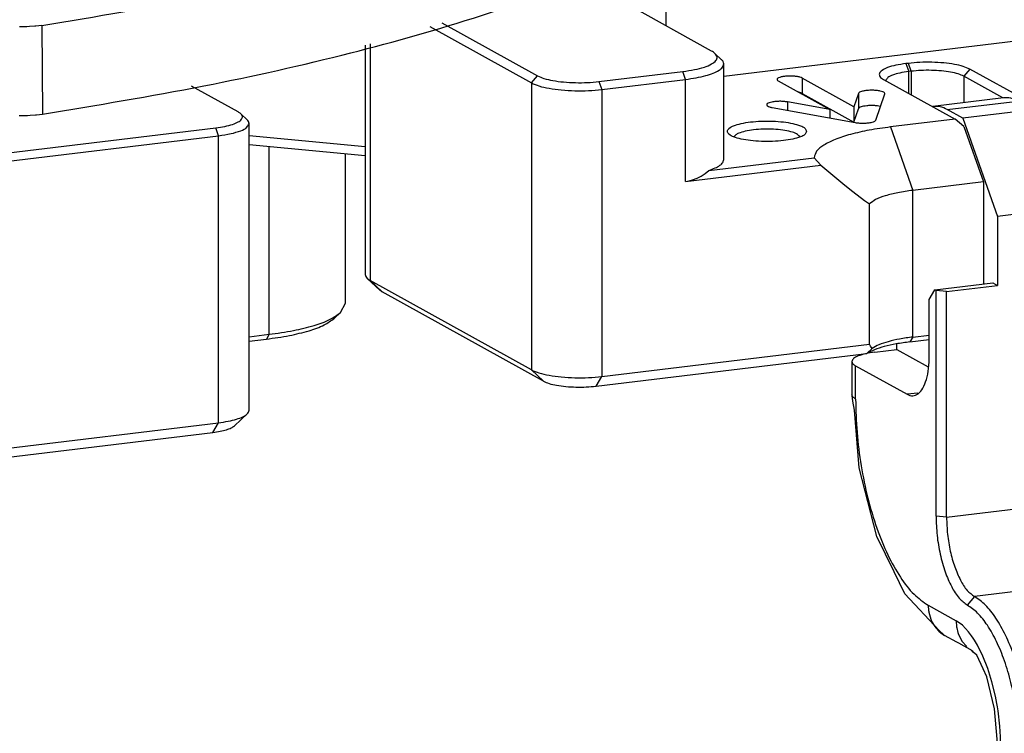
# Model space of a CAD drawing. Header units: inches. Extents: x -399 to 442, y -299 to 295.
# Tile 118 of 134: x 267 to 297, y 183 to 204. Entities that reach past the tile are written whole.
import ezdxf

# ---------------------------------------------------------------- set-up
doc = ezdxf.new("R2010")
doc.units = ezdxf.units.IN

# ---------------------------------------------------------------- blocks, each defined once
blk = doc.blocks.new('N2390-20306_4__359', base_point=(365.371, 215.331))
at = {"color": 7, "linetype": 'Continuous'}
for p, q in [((371.111, 252.408), (368.438, 252.086)), ((371.65, 252.287), (372.242, 251.959)), ((368.412, 252.079), (368.438, 252.086)), ((369.568, 251.636), (368.977, 251.965)), ((372.242, 251.959), (369.568, 251.636)), ((373.552, 248.237), (372.242, 251.959)), ((369.568, 251.636), (370.879, 247.915)), ((373.552, 248.237), (370.879, 247.915)), ((373.552, 245.629), (373.552, 248.237)), ((370.879, 247.915), (370.879, 245.307)), ((373.552, 245.744), (375.581, 245.988)), ((375.478, 245.862), (375.623, 245.965)), ((375.623, 245.965), (375.581, 245.988)), ((375.623, 237.417), (375.623, 245.965)), ((373.552, 245.629), (375.478, 245.862)), ((375.478, 245.862), (375.478, 237.313)), ((368.512, 245.135), (370.709, 245.401)), ((368.953, 245.074), (370.879, 245.307)), ((370.709, 245.401), (370.879, 245.307)), ((368.3, 244.77), (368.512, 245.135)), ((368.554, 245.112), (368.512, 245.135)), ((368.953, 245.074), (368.554, 245.112)), ((368.554, 236.563), (368.554, 245.112)), ((368.953, 236.526), (368.953, 245.074)), ((368.3, 242.645), (368.3, 244.77)), ((367.075, 242.878), (367.075, 243.093)), ((366.237, 242.777), (367.075, 242.878)), ((367.075, 242.878), (368.262, 242.219)), ((365.371, 242.425), (365.371, 241.16)), ((365.511, 242.261), (367.455, 241.182)), ((365.374, 241.136), (365.371, 241.16)), ((365.406, 240.924), (365.374, 241.136)), ((365.463, 240.583), (365.406, 240.924)), ((365.642, 238.404), (365.463, 240.583)), ((366.313, 235.794), (365.642, 238.404)), ((366.965, 234.454), (366.313, 235.794)), ((367.379, 233.627), (366.965, 234.454)), ((376.47, 234.358), (376.354, 234.512)), ((376.905, 234.032), (377.155, 233.792)), ((368.669, 232.239), (367.379, 233.627)), ((368.834, 232.093), (368.669, 232.239)), ((368.819, 232.088), (368.873, 232.054)), ((368.873, 232.054), (368.834, 232.093)), ((369.335, 231.799), (368.873, 232.054)), ((369.419, 231.753), (369.335, 231.799)), ((369.93, 231.467), (369.419, 231.753)), ((369.904, 231.48), (369.942, 231.458)), ((369.961, 231.422), (369.904, 231.48)), ((369.942, 231.458), (369.962, 231.45)), ((370.099, 231.3), (369.961, 231.422)), ((370.337, 230.787), (370.099, 231.3)), ((370.477, 230.479), (370.337, 230.787)), ((370.768, 229.276), (370.477, 230.479)), ((370.866, 228.126), (370.768, 229.276)), ((370.867, 227.945), (370.866, 228.126)), ((378.648, 228.31), (378.648, 222.36)), ((378.793, 228.413), (378.793, 222.463)), ((370.867, 227.945), (370.871, 227.203)), ((371.724, 221.61), (371.724, 227.56)), ((372.122, 221.572), (372.122, 227.522)), ((370.871, 227.203), (370.867, 226.415)), ((370.87, 225.501), (370.867, 226.415)), ((370.871, 225.429), (370.87, 225.501)), ((370.88, 221.941), (370.871, 225.429)), ((370.87, 221.664), (370.871, 221.731)), ((370.871, 221.731), (370.88, 221.941)), ((370.867, 220.701), (370.87, 221.664)), ((370.874, 220.768), (370.867, 220.701)), ((370.876, 220.557), (370.867, 220.701)), ((370.867, 220.701), (370.87, 220.691)), ((370.882, 220.49), (370.876, 220.557)), ((370.903, 219.925), (370.882, 220.49)), ((371.002, 219.126), (370.903, 219.925)), ((379.523, 219.559), (379.639, 219.404)), ((371.096, 218.676), (371.002, 219.126)), ((379.704, 219.358), (384.987, 216.426)), ((372.315, 218.939), (372.393, 218.808)), ((378.462, 215.639), (373.179, 218.571)), ((377.05, 217.949), (377.249, 217.999)), ((377.249, 217.999), (377.488, 218.048)), ((377.488, 218.048), (377.59, 218.066)), ((377.59, 218.066), (377.963, 218.12)), ((376.28, 217.557), (376.336, 217.62)), ((376.336, 217.62), (376.507, 217.742)), ((376.507, 217.742), (376.622, 217.8)), ((376.622, 217.8), (376.681, 217.826)), ((376.681, 217.826), (376.903, 217.906)), ((376.903, 217.906), (377.05, 217.949)), ((382.119, 217.651), (381.95, 217.745)), ((376.231, 217.428), (376.261, 217.527)), ((376.236, 217.371), (376.231, 217.428)), ((376.265, 217.3), (376.236, 217.371)), ((376.261, 217.527), (376.28, 217.557)), ((376.326, 217.222), (376.265, 217.3)), ((376.359, 217.191), (376.326, 217.222)), ((376.512, 217.088), (376.359, 217.191)), ((376.512, 217.088), (376.681, 216.994)), ((376.888, 216.898), (376.681, 216.994)), ((376.958, 216.871), (376.888, 216.898)), ((377.148, 216.81), (376.958, 216.871)), ((377.34, 216.758), (377.148, 216.81)), ((377.507, 216.72), (377.34, 216.758)), ((377.819, 216.663), (377.507, 216.72)), ((377.919, 216.647), (377.819, 216.663)), ((378.142, 216.618), (377.919, 216.647)), ((378.613, 216.573), (378.142, 216.618)), ((378.857, 216.559), (378.613, 216.573)), ((378.973, 216.554), (378.857, 216.559)), ((379.353, 216.546), (378.973, 216.554)), ((379.575, 216.547), (379.353, 216.546)), ((379.851, 216.555), (379.575, 216.547)), ((380.15, 216.571), (379.851, 216.555)), ((380.269, 216.579), (380.15, 216.571)), ((380.668, 216.619), (380.269, 216.579)), ((384.987, 216.426), (378.462, 215.639)), ((380.418, 216.188), (380.417, 216.186)), ((381.934, 216.184), (381.914, 216.205)), ((384.987, 216.426), (385.366, 216.115)), ((378.348, 215.331), (378.462, 215.639))]:
    blk.add_line(p, q, dxfattribs=at)
at = {"color": 1, "linetype": 'Continuous'}
for p, q in [((368.977, 251.965), (371.65, 252.287)), ((365.511, 240.996), (365.511, 242.261)), ((365.382, 241.112), (365.511, 240.996)), ((367.863, 241.231), (367.455, 241.182)), ((375.478, 237.313), (375.623, 237.417)), ((368.953, 236.526), (375.478, 237.313)), ((368.953, 236.526), (368.554, 236.563)), ((376.535, 234.312), (370.009, 233.525)), ((370.009, 233.525), (369.737, 233.202)), ((368.258, 233.192), (369.315, 232.606)), ((368.281, 232.931), (368.354, 232.67)), ((368.354, 232.67), (368.398, 232.57)), ((368.398, 232.57), (368.48, 232.426)), ((369.552, 232.436), (369.315, 232.606)), ((369.315, 232.606), (369.331, 232.383)), ((368.48, 232.426), (368.546, 232.336)), ((368.546, 232.336), (368.655, 232.217)), ((368.655, 232.217), (368.742, 232.143)), ((369.331, 232.383), (369.337, 232.345)), ((369.337, 232.345), (369.384, 232.159)), ((369.384, 232.159), (369.41, 232.084)), ((369.785, 232.193), (369.552, 232.436)), ((369.901, 232.041), (369.785, 232.193)), ((368.742, 232.143), (368.819, 232.088)), ((369.41, 232.084), (369.516, 231.872)), ((369.516, 231.872), (369.536, 231.84)), ((369.536, 231.84), (369.713, 231.629)), ((369.963, 231.95), (369.901, 232.041)), ((370.014, 231.872), (369.963, 231.95)), ((370.123, 231.687), (370.014, 231.872)), ((370.328, 231.272), (370.123, 231.687)), ((370.512, 230.805), (370.328, 231.272)), ((370.67, 230.299), (370.512, 230.805)), ((370.801, 229.756), (370.67, 230.299)), ((370.856, 229.476), (370.801, 229.756)), ((370.877, 229.353), (370.856, 229.476)), ((370.902, 229.191), (370.877, 229.353)), ((370.969, 228.619), (370.902, 229.191)), ((370.996, 228.209), (370.969, 228.619)), ((371.005, 227.804), (370.996, 228.209)), ((378.648, 228.31), (372.122, 227.522)), ((378.648, 228.31), (378.793, 228.413)), ((370.867, 227.945), (370.875, 227.923)), ((370.875, 227.923), (370.912, 227.871)), ((370.912, 227.871), (370.923, 227.86)), ((370.923, 227.86), (371.005, 227.804)), ((371.005, 227.804), (371.005, 227.039)), ((371.724, 227.56), (372.122, 227.522)), ((371.005, 227.039), (371.005, 226.273)), ((370.867, 226.415), (370.874, 226.481)), ((370.876, 226.39), (370.867, 226.415)), ((370.912, 226.34), (370.876, 226.39)), ((370.923, 226.33), (370.912, 226.34)), ((371.005, 226.273), (370.923, 226.33)), ((371.005, 226.273), (371.005, 225.869)), ((371.005, 225.869), (371.005, 220.559)), ((378.648, 222.36), (378.793, 222.463)), ((378.648, 222.36), (372.122, 221.572)), ((371.724, 221.61), (372.122, 221.572)), ((370.87, 220.691), (370.875, 220.678)), ((370.875, 220.678), (370.923, 220.616)), ((370.923, 220.616), (371.005, 220.559)), ((371.01, 220.273), (371.005, 220.559)), ((371.026, 219.983), (371.01, 220.273)), ((371.034, 219.884), (371.026, 219.983)), ((371.081, 219.447), (371.034, 219.884)), ((371.118, 219.204), (371.081, 219.447)), ((371.17, 218.917), (371.118, 219.204)), ((379.704, 219.358), (373.179, 218.571)), ((371.221, 218.691), (371.17, 218.917)), ((373.179, 218.571), (373.065, 218.435)), ((377.963, 218.12), (377.963, 217.857)), ((381.95, 217.745), (381.95, 217.268)), ((382.119, 216.998), (382.119, 217.651))]:
    blk.add_line(p, q, dxfattribs=at)
at = {"color": 7, "linetype": 'Continuous'}
for points, knots in [([(371.65, 252.287), (371.561, 252.331), (371.391, 252.414), (371.202, 252.41), (371.111, 252.408)], [0, 0, 0, 0, 0.2924376, 0.5596202, 0.5596202, 0.5596202, 0.5596202]), ([(368.977, 251.965), (368.888, 252.008), (368.717, 252.091), (368.528, 252.087), (368.438, 252.086)], [0, 0, 0, 0, 0.2924371, 0.5596193, 0.5596193, 0.5596193, 0.5596193]), ([(366.237, 242.777), (366.117, 242.76), (365.901, 242.73), (365.636, 242.648), (365.432, 242.567), (365.387, 242.464), (365.371, 242.425)], [0, 0, 0, 0, 0.3601202, 0.6484804, 0.8500044, 0.9740737, 0.9740737, 0.9740737, 0.9740737]), ([(367.455, 241.182), (367.528, 241.153), (367.671, 241.095), (367.908, 241.202), (368.078, 241.433), (368.205, 241.763), (368.286, 242.179), (368.295, 242.483), (368.3, 242.645)], [0, 0, 0, 0, 0.225717, 0.444651, 0.717926, 1.070093, 1.497575, 1.982445, 1.982445, 1.982445, 1.982445]), ([(365.371, 242.425), (365.38, 242.395), (365.403, 242.322), (365.471, 242.284), (365.511, 242.261)], [0, 0, 0, 0, 0.0912407, 0.2232564, 0.2232564, 0.2232564, 0.2232564]), ([(365.371, 241.16), (365.371, 241.152), (365.372, 241.135), (365.378, 241.12), (365.382, 241.112)], [0, 0, 0, 0, 0.02386407, 0.04891907, 0.04891907, 0.04891907, 0.04891907]), ([(375.623, 237.417), (375.628, 237.236), (375.637, 236.873), (375.706, 236.334), (375.813, 235.81), (375.959, 235.323), (376.13, 234.887), (376.282, 234.632), (376.354, 234.512)], [0, 0, 0, 0, 0.540739, 1.089624, 1.629106, 2.142189, 2.613513, 3.030614, 3.030614, 3.030614, 3.030614]), ([(375.478, 237.313), (375.485, 237.098), (375.5, 236.666), (375.607, 236.036), (375.768, 235.45), (375.982, 234.952), (376.22, 234.553), (376.439, 234.386), (376.535, 234.312)], [0, 0, 0, 0, 0.645986, 1.295609, 1.912228, 2.462791, 2.922544, 3.282491, 3.282491, 3.282491, 3.282491]), ([(368.554, 236.563), (368.562, 236.322), (368.578, 235.838), (368.698, 235.133), (368.878, 234.476), (369.118, 233.919), (369.385, 233.471), (369.63, 233.284), (369.737, 233.202)], [0, 0, 0, 0, 0.723504, 1.451082, 2.141695, 2.758326, 3.273249, 3.676389, 3.676389, 3.676389, 3.676389]), ([(368.953, 236.526), (368.96, 236.31), (368.974, 235.878), (369.082, 235.249), (369.242, 234.662), (369.456, 234.165), (369.694, 233.765), (369.913, 233.598), (370.009, 233.525)], [0, 0, 0, 0, 0.645986, 1.295609, 1.912228, 2.462791, 2.922544, 3.282491, 3.282491, 3.282491, 3.282491]), ([(376.905, 234.032), (376.845, 234.087), (376.731, 234.192), (376.598, 234.273), (376.535, 234.312)], [0, 0, 0, 0, 0.24309, 0.4653494, 0.4653494, 0.4653494, 0.4653494]), ([(378.648, 228.31), (378.636, 228.692), (378.614, 229.46), (378.442, 230.59), (378.183, 231.663), (377.832, 232.618), (377.432, 233.426), (377.069, 233.843), (376.905, 234.032)], [0, 0, 0, 0, 1.145481, 2.303269, 3.421653, 4.452236, 5.354712, 6.10334, 6.10334, 6.10334, 6.10334]), ([(378.793, 228.413), (378.782, 228.772), (378.761, 229.494), (378.6, 230.556), (378.356, 231.565), (378.026, 232.463), (377.65, 233.223), (377.309, 233.614), (377.155, 233.792)], [0, 0, 0, 0, 1.076752, 2.165072, 3.216354, 4.185101, 5.033429, 5.737139, 5.737139, 5.737139, 5.737139]), ([(372.122, 227.522), (372.114, 227.844), (372.098, 228.493), (371.974, 229.456), (371.783, 230.391), (371.525, 231.262), (371.212, 232.038), (370.851, 232.684), (370.469, 233.2), (370.152, 233.424), (370.009, 233.525)], [0, 0, 0, 0, 0.965604, 1.945755, 2.909115, 3.825334, 4.666983, 5.411807, 6.045851, 6.568707, 6.568707, 6.568707, 6.568707]), ([(371.724, 227.56), (371.716, 227.862), (371.701, 228.472), (371.584, 229.378), (371.405, 230.256), (371.162, 231.075), (370.868, 231.804), (370.529, 232.412), (370.17, 232.897), (369.872, 233.107), (369.737, 233.202)], [0, 0, 0, 0, 0.907668, 1.82901, 2.734568, 3.595814, 4.386964, 5.087098, 5.6831, 6.174585, 6.174585, 6.174585, 6.174585]), ([(378.793, 222.463), (378.797, 222.282), (378.806, 221.919), (378.876, 221.38), (378.982, 220.856), (379.128, 220.369), (379.3, 219.933), (379.452, 219.678), (379.523, 219.559)], [0, 0, 0, 0, 0.540738, 1.089622, 1.629103, 2.142186, 2.613509, 3.03061, 3.03061, 3.03061, 3.03061]), ([(378.648, 222.36), (378.655, 222.144), (378.669, 221.712), (378.777, 221.082), (378.937, 220.496), (379.151, 219.999), (379.389, 219.599), (379.608, 219.432), (379.704, 219.358)], [0, 0, 0, 0, 0.645986, 1.295609, 1.912228, 2.462791, 2.922544, 3.282491, 3.282491, 3.282491, 3.282491]), ([(371.724, 221.61), (371.732, 221.368), (371.747, 220.884), (371.869, 220.179), (372.044, 219.521), (372.228, 219.126), (372.315, 218.939)], [0, 0, 0, 0, 0.723501, 1.451076, 2.141687, 2.758316, 2.758316, 2.758316, 2.758316]), ([(372.122, 221.572), (372.129, 221.357), (372.144, 220.925), (372.251, 220.295), (372.412, 219.709), (372.626, 219.211), (372.864, 218.811), (373.083, 218.644), (373.179, 218.571)], [0, 0, 0, 0, 0.645986, 1.295609, 1.912228, 2.462791, 2.922544, 3.282491, 3.282491, 3.282491, 3.282491]), ([(381.95, 217.745), (381.811, 217.806), (381.491, 217.948), (380.917, 218.066), (380.236, 218.158), (379.487, 218.198), (378.72, 218.193), (378.212, 218.144), (377.963, 218.12)], [0, 0, 0, 0, 0.454191, 1.047611, 1.748557, 2.514407, 3.296869, 4.046262, 4.046262, 4.046262, 4.046262]), ([(380.668, 216.619), (380.888, 216.65), (381.29, 216.707), (381.819, 216.851), (382.18, 217.011), (382.425, 217.222), (382.365, 217.512), (382.211, 217.599), (382.119, 217.651)], [0, 0, 0, 0, 0.669426, 1.21922, 1.623071, 1.883635, 2.088999, 2.39368, 2.39368, 2.39368, 2.39368]), ([(382.15, 216.337), (382.136, 216.366), (382.099, 216.442), (381.939, 216.495), (381.734, 216.55), (381.467, 216.582), (381.175, 216.594), (380.882, 216.582), (380.618, 216.55), (380.405, 216.495), (380.262, 216.442), (380.177, 216.337), (380.262, 216.233), (380.405, 216.179), (380.618, 216.124), (380.882, 216.093), (381.175, 216.081), (381.467, 216.093), (381.734, 216.124), (381.939, 216.179), (382.099, 216.233), (382.136, 216.309), (382.15, 216.337)], [0, 0, 0, 0, 0.091423, 0.246753, 0.469562, 0.743714, 1.045259, 1.346803, 1.620955, 1.843764, 1.999094, 2.090517, 2.18194, 2.33727, 2.560079, 2.834231, 3.135776, 3.43732, 3.711472, 3.934281, 4.089611, 4.181034, 4.181034, 4.181034, 4.181034]), ([(381.914, 216.205), (381.877, 216.226), (381.785, 216.278), (381.605, 216.313), (381.385, 216.341), (381.142, 216.348), (380.902, 216.336), (380.693, 216.303), (380.526, 216.265), (380.449, 216.21), (380.418, 216.188)], [0, 0, 0, 0, 0.128162, 0.314332, 0.543733, 0.794526, 1.041974, 1.261779, 1.433492, 1.545417, 1.545417, 1.545417, 1.545417])]:
    blk.add_open_spline(points, degree=3, knots=knots, dxfattribs=at)
at = {"color": 1, "linetype": 'Continuous'}
for points, knots in [([(365.511, 240.996), (365.522, 240.577), (365.543, 239.734), (365.704, 238.481), (365.952, 237.266), (366.288, 236.134), (366.695, 235.126), (367.163, 234.285), (367.66, 233.614), (368.072, 233.324), (368.258, 233.192)], [0, 0, 0, 0, 1.255285, 2.529481, 3.781849, 4.972935, 6.067078, 7.035348, 7.859606, 8.53932, 8.53932, 8.53932, 8.53932]), ([(368.258, 233.192), (368.259, 233.148), (368.261, 233.061), (368.274, 232.974), (368.281, 232.931)], [0, 0, 0, 0, 0.1318122, 0.2621425, 0.2621425, 0.2621425, 0.2621425])]:
    blk.add_open_spline(points, degree=3, knots=knots, dxfattribs=at)
blk = doc.blocks.new('N2390-20301_2__380', base_point=(320.625, 251.742))
at = {"color": 7, "linetype": 'Continuous'}
for p, q in [((334.146, 255.103), (333.869, 255.1)), ((334.242, 255.107), (334.146, 255.103)), ((334.445, 255.122), (334.242, 255.107)), ((334.482, 255.125), (334.445, 255.122)), ((334.707, 255.153), (334.482, 255.125)), ((333.853, 251.743), (333.897, 251.742)), ((333.897, 251.742), (334.174, 251.745)), ((334.174, 251.745), (334.27, 251.749)), ((334.27, 251.749), (334.474, 251.764)), ((334.474, 251.764), (334.511, 251.767)), ((334.511, 251.767), (334.736, 251.795))]:
    blk.add_line(p, q, dxfattribs=at)
at = {"color": 1, "linetype": 'Continuous'}
blk.add_line((334.707, 255.153), (334.736, 251.795), dxfattribs=at)
at = {"color": 7, "linetype": 'Continuous'}
for points, knots in [([(334.707, 255.153), (336.756, 255.489), (340.69, 256.134), (346.26, 257.385), (351.216, 258.775), (355.47, 260.328), (359.019, 261.944), (360.956, 263.314), (361.835, 263.935)], [0, 0, 0, 0, 6.227791, 11.956406, 17.117473, 21.656897, 25.540171, 28.762113, 28.762113, 28.762113, 28.762113]), ([(334.736, 251.795), (336.775, 252.13), (340.691, 252.774), (346.237, 254.02), (351.173, 255.406), (355.41, 256.953), (358.948, 258.562), (360.881, 259.926), (361.758, 260.544)], [0, 0, 0, 0, 6.199841, 11.903431, 17.043116, 21.56536, 25.435965, 28.649652, 28.649652, 28.649652, 28.649652])]:
    blk.add_open_spline(points, degree=3, knots=knots, dxfattribs=at)
blk = doc.blocks.new('N2390-20304_adpater_plate__382', base_point=(243.82, 232.272))
at = {"color": 1, "linetype": 'Continuous'}
for p, q in [((358.323, 256.586), (358.323, 255.143)), ((347.142, 254.457), (347.142, 245.494)), ((359.074, 253.107), (358.968, 253.407)), ((367.416, 253.704), (367.521, 253.404)), ((367.612, 253.415), (367.506, 253.715)), ((367.521, 252.574), (367.521, 253.404)), ((367.612, 253.415), (367.612, 252.523)), ((369.832, 253.496), (369.605, 253.227)), ((353.244, 252.974), (353.471, 253.243)), ((355.796, 253.024), (355.902, 252.724)), ((359.074, 249.243), (359.074, 253.107)), ((363.488, 253.159), (363.488, 252.579)), ((369.605, 253.227), (369.605, 252.227)), ((353.244, 252.974), (353.244, 242.108)), ((355.902, 252.724), (355.902, 241.857)), ((365.618, 252.578), (365.618, 251.998)), ((362.931, 252.254), (362.931, 251.938)), ((341.401, 250.974), (341.295, 251.274)), ((366.827, 251.305), (367.672, 248.904)), ((341.401, 240.107), (341.401, 250.974)), ((367.672, 243.35), (367.672, 248.904)), ((347.595, 245.066), (347.142, 245.494)), ((367.672, 243.35), (367.566, 243.167)), ((353.697, 241.679), (353.244, 242.108)), ((355.69, 241.491), (355.902, 241.857)), ((341.19, 239.741), (341.401, 240.107))]:
    blk.add_line(p, q, dxfattribs=at)
at = {"color": 7, "linetype": 'Continuous'}
for p, q in [((360.057, 254.181), (356.887, 255.94)), ((349.857, 255.249), (353.471, 253.243)), ((360.517, 253.228), (377.582, 255.288)), ((349.391, 255.113), (353.244, 252.974)), ((346.954, 254.402), (346.954, 245.713)), ((360.426, 253.866), (360.185, 254.091)), ((355.796, 253.024), (358.968, 253.407)), ((360.517, 250.071), (360.517, 253.693)), ((367.506, 253.715), (367.416, 253.704)), ((367.612, 253.415), (367.521, 253.404)), ((372.537, 251.995), (369.832, 253.496)), ((355.902, 252.724), (359.074, 253.107)), ((362.582, 253.049), (364.54, 251.962)), ((365.447, 252.072), (363.488, 253.159)), ((366.569, 253.102), (369.274, 251.601)), ((366.657, 253.073), (366.656, 253.054)), ((371.086, 252.405), (369.605, 253.227)), ((342.142, 251.876), (340.382, 252.852)), ((363.367, 252.621), (363.345, 252.626)), ((363.488, 252.579), (365.447, 251.492)), ((365.618, 252.578), (365.447, 252.072)), ((366.28, 251.568), (366.614, 252.555)), ((362.358, 252.042), (365.495, 251.473)), ((364.54, 251.962), (362.931, 252.254)), ((364.54, 251.962), (364.54, 251.646)), ((365.447, 252.072), (365.447, 251.492)), ((365.447, 251.492), (365.618, 251.998)), ((366.448, 252.084), (366.454, 252.082)), ((342.483, 251.582), (342.242, 251.806)), ((369.274, 251.601), (366.827, 251.305)), ((369.606, 251.328), (369.274, 251.601)), ((328.607, 249.742), (341.295, 251.274)), ((342.556, 240.576), (342.556, 251.443)), ((369.606, 251.328), (370.346, 249.227)), ((328.713, 249.442), (341.401, 250.974)), ((346.954, 250.556), (342.556, 250.971)), ((360.918, 250.944), (360.911, 250.925)), ((363.403, 250.925), (363.393, 250.949)), ((346.954, 250.211), (342.556, 250.625)), ((359.956, 249.662), (363.94, 250.143)), ((364.191, 249.861), (363.94, 250.143)), ((359.074, 249.243), (364.191, 249.861)), ((359.817, 249.541), (359.956, 249.662)), ((364.191, 249.861), (364.87, 249.29)), ((359.165, 249.257), (359.343, 249.299)), ((359.343, 249.299), (359.511, 249.361)), ((359.511, 249.361), (359.669, 249.442)), ((359.669, 249.442), (359.817, 249.541)), ((364.87, 249.29), (365.097, 249.106)), ((359.074, 249.243), (359.165, 249.257)), ((365.097, 249.106), (365.399, 248.866)), ((370.346, 249.227), (367.672, 248.904)), ((370.346, 249.227), (370.346, 245.357)), ((365.399, 248.866), (365.848, 248.525)), ((365.848, 248.525), (366.033, 248.392)), ((366.033, 243.08), (366.033, 248.392)), ((347.028, 245.574), (347.509, 245.126)), ((353.244, 242.108), (347.142, 245.494)), ((353.697, 241.679), (347.595, 245.066)), ((367.672, 243.35), (368.3, 243.426)), ((355.902, 241.857), (366.033, 243.08)), ((366.072, 243.009), (366.033, 243.08)), ((366.135, 242.922), (366.072, 243.009)), ((367.566, 243.167), (368.3, 243.256)), ((355.69, 241.491), (365.94, 242.728)), ((366.135, 242.922), (365.94, 242.728)), ((342.001, 239.989), (342.483, 240.437)), ((328.713, 238.576), (341.401, 240.107)), ((328.501, 238.21), (341.19, 239.741))]:
    blk.add_line(p, q, dxfattribs=at)
for points, knots in [([(360.185, 254.091), (360.166, 254.106), (360.126, 254.14), (360.081, 254.167), (360.057, 254.181)], [0, 0, 0, 0, 0.0731357, 0.1572313, 0.1572313, 0.1572313, 0.1572313]), ([(358.968, 253.407), (359.118, 253.428), (359.394, 253.467), (359.762, 253.558), (360.037, 253.67), (360.223, 253.787), (360.293, 253.967), (360.222, 254.048), (360.185, 254.091)], [0, 0, 0, 0, 0.453106, 0.836462, 1.134373, 1.342267, 1.484341, 1.641221, 1.641221, 1.641221, 1.641221]), ([(360.517, 253.693), (360.512, 253.723), (360.501, 253.791), (360.452, 253.84), (360.426, 253.866)], [0, 0, 0, 0, 0.0904547, 0.2002853, 0.2002853, 0.2002853, 0.2002853]), ([(369.832, 253.496), (369.751, 253.532), (369.564, 253.614), (369.229, 253.683), (368.832, 253.737), (368.395, 253.76), (367.948, 253.757), (367.651, 253.729), (367.506, 253.715)], [0, 0, 0, 0, 0.264945, 0.611106, 1.019991, 1.466738, 1.923173, 2.360319, 2.360319, 2.360319, 2.360319]), ([(359.074, 253.107), (359.21, 253.125), (359.466, 253.16), (359.818, 253.239), (360.109, 253.331), (360.323, 253.436), (360.48, 253.549), (360.506, 253.65), (360.517, 253.693)], [0, 0, 0, 0, 0.411699, 0.775584, 1.08122, 1.322067, 1.498699, 1.628218, 1.628218, 1.628218, 1.628218]), ([(367.416, 253.704), (367.287, 253.686), (367.052, 253.653), (366.744, 253.569), (366.533, 253.475), (366.39, 253.352), (366.425, 253.183), (366.515, 253.132), (366.569, 253.102)], [0, 0, 0, 0, 0.390499, 0.711212, 0.946791, 1.098787, 1.218583, 1.396313, 1.396313, 1.396313, 1.396313]), ([(367.521, 253.404), (367.407, 253.388), (367.199, 253.359), (366.939, 253.282), (366.739, 253.205), (366.68, 253.11), (366.657, 253.073)], [0, 0, 0, 0, 0.344661, 0.6250006, 0.8270767, 0.9547224, 0.9547224, 0.9547224, 0.9547224]), ([(369.605, 253.227), (369.536, 253.258), (369.376, 253.328), (369.089, 253.388), (368.749, 253.434), (368.374, 253.453), (367.99, 253.451), (367.736, 253.427), (367.612, 253.415)], [0, 0, 0, 0, 0.227095, 0.523805, 0.874278, 1.257204, 1.648434, 2.023131, 2.023131, 2.023131, 2.023131]), ([(353.471, 253.243), (353.551, 253.207), (353.738, 253.125), (354.073, 253.056), (354.47, 253.002), (354.907, 252.979), (355.354, 252.981), (355.651, 253.01), (355.796, 253.024)], [0, 0, 0, 0, 0.264945, 0.611106, 1.019991, 1.466738, 1.923173, 2.360319, 2.360319, 2.360319, 2.360319]), ([(363.488, 253.159), (363.459, 253.171), (363.392, 253.199), (363.27, 253.22), (363.128, 253.233), (362.976, 253.234), (362.83, 253.224), (362.702, 253.204), (362.61, 253.173), (362.542, 253.142), (362.531, 253.078), (362.563, 253.06), (362.582, 253.049)], [0, 0, 0, 0, 0.093696, 0.219463, 0.367114, 0.52346, 0.674247, 0.805899, 0.907357, 0.973009, 1.013839, 1.071925, 1.071925, 1.071925, 1.071925]), ([(353.244, 252.974), (353.336, 252.933), (353.55, 252.839), (353.933, 252.76), (354.386, 252.699), (354.886, 252.672), (355.397, 252.675), (355.736, 252.708), (355.902, 252.724)], [0, 0, 0, 0, 0.302794, 0.698407, 1.165704, 1.676271, 2.197912, 2.697508, 2.697508, 2.697508, 2.697508]), ([(366.614, 252.555), (366.612, 252.57), (366.606, 252.609), (366.531, 252.64), (366.436, 252.669), (366.305, 252.688), (366.158, 252.698), (366.007, 252.695), (365.865, 252.682), (365.75, 252.656), (365.661, 252.63), (365.63, 252.592), (365.618, 252.578)], [0, 0, 0, 0, 0.041838, 0.111432, 0.216661, 0.351048, 0.503152, 0.659231, 0.805065, 0.927694, 1.017421, 1.07197, 1.07197, 1.07197, 1.07197]), ([(362.931, 252.254), (362.885, 252.26), (362.787, 252.275), (362.636, 252.279), (362.487, 252.272), (362.352, 252.256), (362.245, 252.227), (362.172, 252.199), (362.133, 252.144), (362.18, 252.093), (362.255, 252.064), (362.32, 252.05), (362.358, 252.042)], [0, 0, 0, 0, 0.141718, 0.296733, 0.450951, 0.590376, 0.70288, 0.780514, 0.826137, 0.874384, 0.956065, 1.072055, 1.072055, 1.072055, 1.072055]), ([(363.488, 252.579), (363.471, 252.587), (363.432, 252.605), (363.39, 252.615), (363.367, 252.621)], [0, 0, 0, 0, 0.056896, 0.1284139, 0.1284139, 0.1284139, 0.1284139]), ([(366.448, 252.084), (366.41, 252.091), (366.329, 252.107), (366.2, 252.116), (366.066, 252.118), (365.935, 252.109), (365.817, 252.093), (365.724, 252.068), (365.652, 252.043), (365.627, 252.011), (365.618, 251.998)], [0, 0, 0, 0, 0.1162305, 0.2477219, 0.3853264, 0.5193232, 0.6403265, 0.7402324, 0.813444, 0.8598487, 0.8598487, 0.8598487, 0.8598487]), ([(341.295, 251.274), (341.412, 251.29), (341.626, 251.32), (341.913, 251.392), (342.126, 251.479), (342.271, 251.569), (342.326, 251.71), (342.271, 251.773), (342.242, 251.806)], [0, 0, 0, 0, 0.352417, 0.650585, 0.882293, 1.043988, 1.15449, 1.27651, 1.27651, 1.27651, 1.27651]), ([(342.242, 251.806), (342.227, 251.818), (342.196, 251.844), (342.161, 251.865), (342.142, 251.876)], [0, 0, 0, 0, 0.0568815, 0.1222866, 0.1222866, 0.1222866, 0.1222866]), ([(342.556, 251.443), (342.552, 251.467), (342.542, 251.521), (342.504, 251.56), (342.483, 251.582)], [0, 0, 0, 0, 0.0723654, 0.1602325, 0.1602325, 0.1602325, 0.1602325]), ([(363.657, 251.142), (363.64, 251.181), (363.595, 251.284), (363.388, 251.366), (363.119, 251.448), (362.764, 251.502), (362.365, 251.531), (361.948, 251.531), (361.549, 251.502), (361.197, 251.448), (360.92, 251.366), (360.732, 251.284), (360.628, 251.142), (360.732, 250.999), (360.92, 250.917), (361.197, 250.836), (361.549, 250.782), (361.948, 250.752), (362.365, 250.752), (362.764, 250.782), (363.119, 250.836), (363.388, 250.917), (363.595, 250.999), (363.64, 251.102), (363.657, 251.142)], [0, 0, 0, 0, 0.125121, 0.328982, 0.620777, 0.98488, 1.395712, 1.822656, 2.233487, 2.597591, 2.889385, 3.093247, 3.218367, 3.343487, 3.54735, 3.839144, 4.203247, 4.614079, 5.041023, 5.451855, 5.815957, 6.107753, 6.311614, 6.436735, 6.436735, 6.436735, 6.436735]), ([(365.495, 251.473), (365.548, 251.466), (365.657, 251.45), (365.824, 251.448), (365.986, 251.458), (366.122, 251.483), (366.228, 251.509), (366.266, 251.552), (366.28, 251.568)], [0, 0, 0, 0, 0.1585209, 0.3315525, 0.4996863, 0.6442478, 0.750434, 0.8129206, 0.8129206, 0.8129206, 0.8129206]), ([(341.401, 250.974), (341.561, 250.996), (341.848, 251.036), (342.202, 251.145), (342.474, 251.254), (342.533, 251.391), (342.556, 251.443)], [0, 0, 0, 0, 0.480157, 0.864636, 1.133335, 1.298761, 1.298761, 1.298761, 1.298761]), ([(363.393, 250.949), (363.356, 250.983), (363.263, 251.07), (363.035, 251.133), (362.743, 251.192), (362.393, 251.222), (362.023, 251.227), (361.666, 251.202), (361.351, 251.157), (361.167, 251.095), (361.087, 251.067)], [0, 0, 0, 0, 0.147785, 0.380464, 0.688521, 1.048135, 1.428812, 1.797616, 2.122972, 2.378675, 2.378675, 2.378675, 2.378675]), ([(366.827, 251.305), (366.557, 251.269), (366.047, 251.199), (365.348, 251.042), (364.767, 250.86), (364.338, 250.651), (364.024, 250.429), (363.965, 250.228), (363.94, 250.143)], [0, 0, 0, 0, 0.817792, 1.541492, 2.150604, 2.632151, 2.986737, 3.246235, 3.246235, 3.246235, 3.246235]), ([(361.087, 251.067), (361.048, 251.05), (360.982, 251.022), (360.937, 250.966), (360.918, 250.944)], [0, 0, 0, 0, 0.1238978, 0.2114772, 0.2114772, 0.2114772, 0.2114772]), ([(359.956, 249.662), (360.037, 249.69), (360.183, 249.74), (360.36, 249.839), (360.488, 249.943), (360.508, 250.032), (360.517, 250.071)], [0, 0, 0, 0, 0.2569429, 0.4602604, 0.6122632, 0.7281463, 0.7281463, 0.7281463, 0.7281463]), ([(367.672, 248.904), (367.483, 248.878), (367.131, 248.83), (366.662, 248.711), (366.289, 248.586), (366.109, 248.45), (366.033, 248.392)], [0, 0, 0, 0, 0.572709, 1.063724, 1.454667, 1.737902, 1.737902, 1.737902, 1.737902]), ([(346.954, 245.713), (346.959, 245.689), (346.968, 245.635), (347.006, 245.596), (347.028, 245.574)], [0, 0, 0, 0, 0.0723619, 0.1602241, 0.1602241, 0.1602241, 0.1602241]), ([(347.028, 245.574), (347.044, 245.56), (347.08, 245.53), (347.12, 245.507), (347.142, 245.494)], [0, 0, 0, 0, 0.065009, 0.1397598, 0.1397598, 0.1397598, 0.1397598]), ([(347.509, 245.126), (347.522, 245.116), (347.548, 245.093), (347.579, 245.076), (347.595, 245.066)], [0, 0, 0, 0, 0.0487568, 0.1048202, 0.1048202, 0.1048202, 0.1048202]), ([(367.672, 243.35), (367.506, 243.328), (367.193, 243.285), (366.765, 243.186), (366.411, 243.078), (366.219, 242.97), (366.135, 242.922)], [0, 0, 0, 0, 0.503595, 0.947149, 1.317479, 1.606591, 1.606591, 1.606591, 1.606591]), ([(367.566, 243.167), (367.393, 243.144), (367.066, 243.1), (366.617, 242.998), (366.241, 242.887), (366.032, 242.777), (365.94, 242.728)], [0, 0, 0, 0, 0.524279, 0.989362, 1.38241, 1.695129, 1.695129, 1.695129, 1.695129]), ([(353.244, 242.108), (353.336, 242.067), (353.55, 241.972), (353.933, 241.893), (354.386, 241.832), (354.886, 241.805), (355.397, 241.808), (355.736, 241.841), (355.902, 241.857)], [0, 0, 0, 0, 0.302794, 0.698407, 1.165704, 1.676271, 2.197912, 2.697508, 2.697508, 2.697508, 2.697508]), ([(353.697, 241.679), (353.766, 241.649), (353.927, 241.578), (354.214, 241.519), (354.554, 241.473), (354.929, 241.453), (355.312, 241.455), (355.566, 241.479), (355.69, 241.491)], [0, 0, 0, 0, 0.227095, 0.523805, 0.874278, 1.257204, 1.648434, 2.023131, 2.023131, 2.023131, 2.023131]), ([(341.401, 240.107), (341.524, 240.124), (341.754, 240.155), (342.062, 240.232), (342.308, 240.314), (342.431, 240.401), (342.483, 240.437)], [0, 0, 0, 0, 0.373024, 0.694557, 0.953044, 1.143174, 1.143174, 1.143174, 1.143174]), ([(342.483, 240.437), (342.504, 240.459), (342.542, 240.498), (342.552, 240.552), (342.556, 240.576)], [0, 0, 0, 0, 0.0878623, 0.1602245, 0.1602245, 0.1602245, 0.1602245]), ([(341.19, 239.741), (341.282, 239.754), (341.454, 239.778), (341.685, 239.835), (341.87, 239.896), (341.962, 239.962), (342.001, 239.989)], [0, 0, 0, 0, 0.2797641, 0.5209118, 0.7147761, 0.8573741, 0.8573741, 0.8573741, 0.8573741])]:
    blk.add_open_spline(points, degree=3, knots=knots, dxfattribs=at)
blk = doc.blocks.new('N2390-20304__383', base_point=(243.82, 232.272))
blk.add_blockref('N2390-20304_adpater_plate__382', (243.82, 232.272))
blk = doc.blocks.new('N2390-60301__390', base_point=(221.019, 205.486))
for name, p in [('N2390-20304__383', (243.82, 232.272)), ('N2390-20301_2__380', (320.625, 251.742)), ('N2390-20306_4__359', (365.371, 215.331))]:
    blk.add_blockref(name, p)
blk = doc.blocks.new('N2390-20310_plate__399', base_point=(133.244, 193.193))
at = {"color": 1, "linetype": 'Continuous'}
for q in [(343.316, 250.554), (343.21, 243.272)]:
    blk.add_line((343.316, 243.455), q, dxfattribs=at)
at = {"color": 7, "linetype": 'Continuous'}
for p, q in [((346.203, 244.628), (346.203, 250.282)), ((346.02, 244.281), (346.203, 244.628)), ((345.779, 244.057), (346.02, 244.281)), ((342.556, 243.363), (343.316, 243.455)), ((342.556, 243.193), (343.21, 243.272))]:
    blk.add_line(p, q, dxfattribs=at)
for points, knots in [([(343.316, 243.455), (343.624, 243.497), (344.199, 243.576), (344.968, 243.767), (345.584, 243.971), (345.89, 244.189), (346.02, 244.281)], [0, 0, 0, 0, 0.932555, 1.736385, 2.382602, 2.857928, 2.857928, 2.857928, 2.857928]), ([(343.21, 243.272), (343.503, 243.312), (344.049, 243.387), (344.78, 243.569), (345.365, 243.762), (345.656, 243.969), (345.779, 244.057)], [0, 0, 0, 0, 0.88593, 1.649571, 2.263478, 2.715037, 2.715037, 2.715037, 2.715037])]:
    blk.add_open_spline(points, degree=3, knots=knots, dxfattribs=at)
blk = doc.blocks.new('N2390-20310__400', base_point=(133.244, 193.193))
blk.add_blockref('N2390-20310_plate__399', (133.244, 193.193))
blk = doc.blocks.new('N2390-60310__401', base_point=(133.244, 193.193))
blk.add_blockref('N2390-20310__400', (133.244, 193.193))
blk = doc.blocks.new('N2494-90111__402', base_point=(64.875, -291.434))
for name, p in [('N2390-60301__390', (221.019, 205.486)), ('N2390-60310__401', (133.244, 193.193))]:
    blk.add_blockref(name, p)
blk = doc.blocks.new('gen2', base_point=(303.75, 141.25))
blk.add_blockref('N2494-90111__402', (64.875, -291.434))

msp = doc.modelspace()

# ---------------------------------------------------------------- block references
at = {"xscale": 0.8, "yscale": 0.8, "zscale": 0.8}
msp.add_blockref('gen2', (243, 113), dxfattribs=at)

doc.saveas('drawing.dxf')
